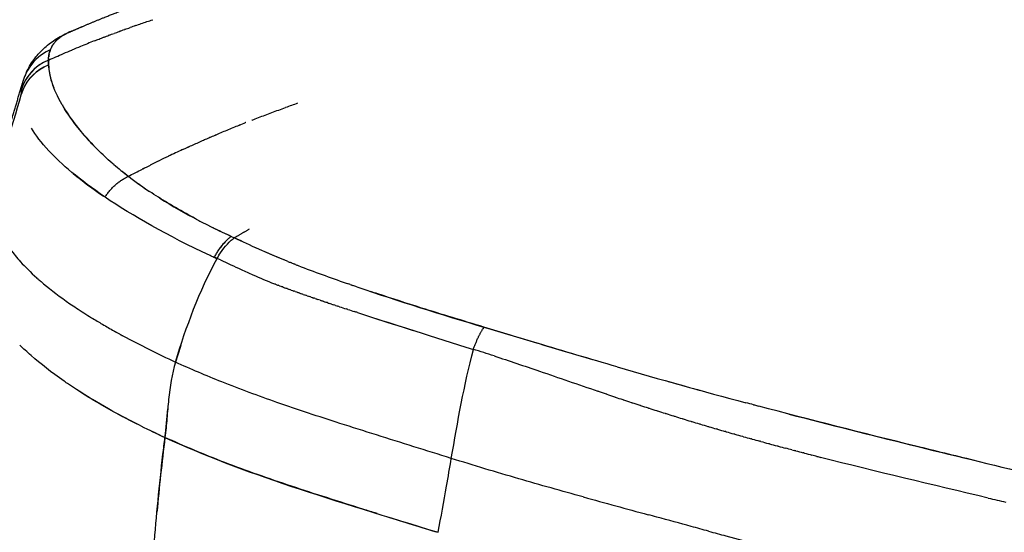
# Model space of a CAD drawing. Header units: millimetres. Extents: x 0 to 1905, y 0 to 2577.
# Tile 46 of 70: x 1255 to 1308, y 1903 to 1931. Entities that reach past the tile are written whole.
import ezdxf

# ---------------------------------------------------------------- set-up
doc = ezdxf.new("R2010")
doc.units = ezdxf.units.MM
doc.header["$MEASUREMENT"] = 0
doc.layers.add('Crea2D$visibili$linee', color=7, linetype='Continuous', true_color=0x000000)

msp = doc.modelspace()

# ---------------------------------------------------------------- linework, layer by layer
at = {"layer": 'Crea2D$visibili$linee'}
for p, q in [((1261.934, 1930.568), (1261.932, 1930.568)), ((1262.24, 1930.673), (1262.239, 1930.673)), ((1262.552, 1930.778), (1262.551, 1930.778)), ((1256.968, 1928.36), (1256.965, 1928.615)), ((1266.76, 1919.173), (1266.922, 1919.1)), ((1265.685, 1907.339), (1265.686, 1907.345))]:
    msp.add_line(p, q, dxfattribs=at)
for centre, radius, start, end in [((1282.481, 1870.914), 63.093, 111.18649, 111.18932), ((1282.618, 1870.557), 63.475, 110.93168, 110.93441), ((1282.755, 1870.197), 63.861, 110.67351, 110.67613), ((1282.891, 1869.835), 64.247, 110.41206, 110.41456), ((1283.025, 1869.471), 64.635, 110.14741, 110.14979), ((1283.157, 1869.108), 65.021, 109.87962, 109.88188), ((1281.819, 1872.569), 61.31, 112.17291, 112.63849), ((1281.944, 1872.265), 61.639, 112.17012, 112.17332), ((1282.143, 1871.772), 62.17, 111.43971, 112.16908), ((1282.344, 1871.265), 62.716, 111.43784, 111.44077), ((1258.012, 1926.875), 2.475, 112.5729, 157.0851), ((1258.057, 1926.834), 2.532, 120.9107, 154.9543), ((1258.718, 1928.595), 1.753, 168.695, 173.4138), ((1258.392, 1928.666), 1.418, 159.5965, 166.9653), ((1281.342, 1873.697), 60.085, 113.52385, 113.5274), ((1281.49, 1873.355), 60.458, 113.09066, 113.09413), ((1281.699, 1872.859), 60.996, 112.63889, 112.64224), ((1257.877, 1926.055), 2.478, 118.1396, 163.3606), ((1257.889, 1926.314), 2.479, 111.9607, 164.1502), ((1257.938, 1926.269), 2.542, 120.5273, 155.5253), ((1281.295, 1873.805), 59.968, 113.93641, 113.94), ((1260.029, 1928.523), 3.067, 178.2762, 183.0348), ((1259.408, 1926.292), 3.987, 157.2511, 163.7109), ((1257.948, 1926.892), 2.408, 156.8588, 156.9776), ((1257.661, 1926.812), 2.165, 163.9321, 175.2266), ((1862.188, 1745.391), 633.216, 163.35861, 163.867783), ((1258.242, 1926.756), 2.749, 175.0797, 180.5037), ((1290.885, 1866.39), 63.343, 108.9516, 109.57103), ((1291.322, 1865.196), 64.614, 110.94939, 110.95418), ((1291.243, 1865.404), 64.391, 110.61309, 110.61715), ((1291.158, 1865.632), 64.148, 110.27094, 110.27424), ((1291.067, 1865.881), 63.883, 109.9229, 109.92542), ((1291.571, 1864.564), 65.294, 112.23722, 112.24465), ((1291.52, 1864.691), 65.157, 111.92378, 111.93059), ((1291.461, 1864.838), 64.998, 111.60469, 111.61085), ((1291.395, 1865.007), 64.817, 111.27991, 111.2854), ((1261.025, 1927.975), 5.81, 211.2481, 213.0926), ((1291.697, 1864.264), 65.619, 113.43498, 113.44464), ((1291.678, 1864.308), 65.57, 113.1439, 113.15304), ((1291.651, 1864.373), 65.5, 112.84725, 112.85585), ((1291.615, 1864.458), 65.408, 112.54503, 112.55306), ((1291.695, 1864.267), 65.615, 114.54356, 114.55501), ((1291.707, 1864.242), 65.643, 114.27481, 114.28586), ((1291.711, 1864.232), 65.654, 114.00045, 114.01106), ((1291.708, 1864.239), 65.646, 113.7205, 113.73065), ((1291.584, 1864.503), 65.354, 115.57389, 116.03415), ((1291.606, 1864.457), 65.405, 115.56118, 115.57395), ((1291.644, 1864.377), 65.494, 114.81831, 115.56102), ((1291.678, 1864.304), 65.574, 114.80664, 114.81847), ((1273.202, 1937.923), 19.602, 229.461, 232.4159), ((1291.578, 1864.515), 65.341, 116.48166, 116.49515), ((1291.565, 1864.543), 65.31, 116.04742, 116.48168), ((1291.567, 1864.538), 65.316, 116.0342, 116.04742), ((1272.158, 1939.414), 21.84, 230.5664, 235.8772), ((1245.932, 1904.499), 23.535, 49.4497, 50.4482), ((1292.944, 1861.873), 68.315, 117.64503, 117.65782), ((1274.073, 1939.075), 21.046, 232.4499, 236.2555), ((1282.625, 1950.919), 35.651, 233.1542, 234.9203), ((1292.079, 1863.534), 66.443, 117.29075, 117.3041), ((1291.707, 1864.26), 65.627, 116.9015, 116.91506), ((1278.451, 1945.886), 29.144, 237.8298, 242.3984), ((1269.706, 1918.618), 6.007, 161.073, 161.0987), ((1278.665, 1946.072), 29.407, 242.1962, 243.3564), ((1282.036, 1952.76), 36.898, 243.3357, 245.5436), ((1291.794, 1973.359), 59.689, 244.14518, 245.20335), ((1268.996, 1916.405), 3.565, 134.4337, 146.4177), ((1278.981, 1893.88), 27.493, 118.5153, 118.5263), ((1297.769, 1988.511), 76.022, 248.8531, 250.91255), ((1265.855, 1927.588), 14.271, 228.6712, 228.701), ((1266.708, 1928.584), 15.583, 230.0631, 230.0789), ((1298.856, 1860.39), 60.288, 113.02736, 113.02984), ((1273.777, 1938.392), 27.68, 236.4101, 238.4007), ((1275.647, 1941.401), 31.223, 238.3716, 239.0207), ((1277.879, 1945.178), 35.61, 239.6037, 240.7349), ((1473.013, 2533.764), 650.042, 252.20257, 252.403992), ((1278.893, 1946.971), 37.67, 240.7219, 240.7499), ((1284.958, 1958.348), 50.562, 241.6467, 245.2227), ((1327.838, 1892.774), 67.02, 162.14215, 162.93663), ((1250.097, 1818.097), 99.537, 72.01397, 72.6837), ((1373.441, 2207.643), 307.725, 253.76902, 255.10042), ((1379.145, 2228.45), 329.299, 254.32063, 254.65068), ((1334.742, 2051.663), 148.853, 251.40707, 251.42154), ((1334.491, 2050.913), 148.061, 251.59014, 251.60593), ((1334.234, 2050.135), 147.242, 251.77443, 251.79151), ((1347.371, 1889.618), 89.768, 166.83899, 166.84147), ((1361.312, 1886.608), 104.025, 166.97351, 166.97565), ((1333.97, 2049.331), 146.396, 251.95998, 251.97834), ((1333.701, 2048.5), 145.523, 252.14685, 252.16643), ((1333.428, 2047.645), 144.625, 252.33506, 252.35583), ((1333.149, 2046.765), 143.702, 252.52466, 252.54658), ((1332.867, 2045.861), 142.755, 252.7157, 252.73872), ((1332.58, 2044.935), 141.785, 252.90821, 252.93227), ((1332.29, 2043.986), 140.793, 253.10225, 253.12728), ((1282.64, 1950.903), 46.731, 243.6678, 245.4242), ((1315.387, 2020.083), 123.267, 244.4768, 244.95513), ((1331.998, 2043.015), 139.779, 253.29785, 253.32378), ((1331.702, 2042.024), 138.745, 253.49505, 253.52182), ((1383.333, 1893.483), 121.051, 172.91867, 174.82177), ((1001.031, 1954.533), 281.507, 350.02992, 350.33685), ((1105.246, 1936.129), 175.68, 349.23752, 350.05715), ((1524.733, 2772.139), 899.297, 254.579842, 254.809128), ((1361.33, 2180.735), 289.706, 252.67615, 253.24939)]:
    msp.add_arc(centre, radius, start, end, dxfattribs=at)
for points, weights, knots in [([(1258.049, 1930.093), (1258.472, 1930.281), (1258.889, 1930.46), (1260.193, 1931.003), (1261.069, 1931.345), (1263.82, 1932.352), (1265.739, 1932.96), (1267.691, 1933.49), (1269.082, 1933.867), (1270.483, 1934.205), (1271.893, 1934.503), (1272.66, 1934.665), (1273.43, 1934.816), (1274.203, 1934.956), (1275.016, 1935.103), (1275.831, 1935.237), (1276.648, 1935.36), (1278.403, 1935.622), (1280.166, 1935.829), (1281.934, 1935.98), (1283.843, 1936.144), (1285.756, 1936.246), (1287.671, 1936.287)], [1, 1, 1, 1, 1, 1, 1, 1, 0.999732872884, 0.999732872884, 1, 0.999926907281, 0.999926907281, 1, 0.999923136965, 0.999923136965, 1, 0.999672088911, 0.999672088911, 1, 0.999655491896, 0.999655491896, 1], [1.473024, 1.473024, 1.473024, 1.473024, 3.071746, 3.071746, 6.304764, 6.304764, 12.979032, 12.979032, 12.979032, 17.301678, 17.301678, 17.301678, 19.655609, 19.655609, 19.655609, 22.134389, 22.134389, 22.134389, 27.457572, 27.457572, 27.457572, 33.203972, 33.203972, 33.203972, 33.203972]), ([(1287.726, 1936.288), (1290.201, 1936.34), (1292.685, 1936.293), (1295.209, 1936.184), (1297.922, 1936.066), (1300.696, 1935.872), (1303.397, 1935.646), (1306.377, 1935.397), (1309.519, 1935.086), (1315.902, 1934.415), (1319.283, 1934.036), (1322.628, 1933.659), (1326.456, 1933.227), (1330.244, 1932.797), (1338.278, 1931.909), (1342.52, 1931.454), (1346.724, 1931.026), (1351.459, 1930.542), (1356.197, 1930.09), (1360.939, 1929.668), (1365.927, 1929.227), (1370.917, 1928.822), (1375.911, 1928.453)], [1, 1, 1, 1, 1, 1, 1, 1, 1, 1, 1, 1, 1, 1, 1, 1, 1, 0.999985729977, 0.999985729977, 1, 0.999982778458, 0.999982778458, 1], [0, 0, 0, 0, 7.555897, 7.555897, 7.555897, 15.771279, 15.771279, 15.771279, 24.783144, 24.783144, 35.204495, 35.204495, 35.204495, 46.58426, 46.58426, 59.566786, 59.566786, 59.566786, 73.846638, 73.846638, 73.846638, 88.868323, 88.868323, 88.868323, 88.868323]), ([(1256.961, 1928.614), (1256.965, 1928.675), (1256.971, 1928.735), (1256.978, 1928.796), (1256.987, 1928.86), (1257.005, 1928.989), (1257.045, 1929.104), (1257.065, 1929.162), (1257.13, 1929.291), (1257.262, 1929.555), (1257.591, 1929.853), (1257.881, 1930.018), (1258.044, 1930.091), (1258.049, 1930.093)], [1, 0.999690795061, 0.999690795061, 1, 1, 1, 1, 1, 1, 1, 1, 1, 1, 1], [0, 0, 0, 0, 0.182593, 0.182593, 0.182593, 0.677845, 1.182593, 1.182593, 1.182593, 1.276544, 1.374796, 1.476094, 1.479271, 1.479271, 1.479271, 1.479271]), ([(1252.46, 1916.775), (1252.46, 1916.774), (1252.46, 1916.774), (1252.46, 1916.774), (1252.721, 1917.659), (1252.981, 1918.545), (1253.241, 1919.43), (1253.375, 1919.885), (1253.499, 1920.309), (1253.752, 1921.171), (1253.894, 1921.655), (1254.017, 1922.077), (1254.278, 1922.965), (1254.538, 1923.853), (1254.798, 1924.741), (1255.056, 1925.619), (1255.313, 1926.497), (1255.57, 1927.375)], [1, 0.999999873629, 0.999999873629, 1, 1, 1, 1, 1, 1, 1, 1, 1, 1, 1, 1, 0.999999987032, 0.999999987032, 1], [0, 0, 0, 0, 0.000717, 0.000717, 0.000717, 2.769336, 2.769336, 2.769336, 4.504569, 4.504569, 6.122253, 6.122253, 6.122253, 8.898763, 8.898763, 8.898763, 11.643474, 11.643474, 11.643474, 11.643474]), ([(1266.922, 1919.099), (1266.934, 1919.107), (1266.967, 1919.126), (1267, 1919.145), (1267.022, 1919.158), (1267.258, 1919.297), (1267.496, 1919.435), (1267.735, 1919.572)], [1, 1, 1, 1, 1, 0.999990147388, 0.999990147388, 1], [2.033165, 2.033165, 2.033165, 2.033165, 2.393308, 3, 3, 3, 3.824463, 3.824463, 3.824463, 3.824463]), ([(1266.097, 1918.167), (1266.062, 1918.111), (1266.029, 1918.054), (1265.998, 1917.996), (1265.942, 1918.013), (1265.885, 1918.029), (1265.829, 1918.046)], [1, 0.999767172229, 0.999767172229, 1, 1, 1, 1], [0, 0, 0, 0, 0.197147, 0.197147, 0.197147, 1.197147, 1.197147, 1.197147, 1.197147])]:
    msp.add_rational_spline(points, weights, degree=3, knots=knots, dxfattribs=at)
for points in [[(1261.047, 1930.255), (1261.142, 1930.289), (1261.238, 1930.324), (1261.335, 1930.358)], [(1261.633, 1930.463), (1261.533, 1930.428), (1261.433, 1930.393), (1261.335, 1930.358)], [(1261.633, 1930.463), (1261.732, 1930.498), (1261.831, 1930.533), (1261.932, 1930.568)], [(1261.934, 1930.568), (1262.035, 1930.603), (1262.136, 1930.638), (1262.239, 1930.673)], [(1262.24, 1930.673), (1262.343, 1930.708), (1262.446, 1930.743), (1262.551, 1930.778)], [(1259.422, 1929.642), (1259.505, 1929.675), (1259.59, 1929.708), (1259.676, 1929.741)], [(1259.679, 1929.742), (1259.764, 1929.775), (1259.851, 1929.809), (1259.939, 1929.842)], [(1259.941, 1929.843), (1260.029, 1929.877), (1260.117, 1929.911), (1260.207, 1929.944)], [(1260.21, 1929.945), (1260.299, 1929.979), (1260.389, 1930.013), (1260.481, 1930.047)], [(1260.483, 1930.048), (1260.575, 1930.082), (1260.667, 1930.116), (1260.76, 1930.15)], [(1260.762, 1930.151), (1260.856, 1930.185), (1260.95, 1930.22), (1261.045, 1930.254)], [(1256.969, 1928.706), (1256.966, 1928.677), (1256.965, 1928.646), (1256.964, 1928.616)], [(1256.965, 1928.615), (1257.092, 1928.672), (1257.223, 1928.729), (1257.357, 1928.788)], [(1257.36, 1928.789), (1257.495, 1928.848), (1257.633, 1928.908), (1257.775, 1928.968)], [(1257.779, 1928.97), (1257.921, 1929.03), (1258.067, 1929.092), (1258.217, 1929.154)], [(1255.587, 1926.999), (1255.841, 1927.608), (1256.348, 1928.113), (1256.967, 1928.36)], [(1256.967, 1928.36), (1256.985, 1928.018), (1257.063, 1927.613), (1257.25, 1927.135)], [(1255.494, 1926.732), (1255.497, 1926.743), (1255.5, 1926.754), (1255.503, 1926.764)], [(1269.298, 1925.941), (1269.42, 1925.985), (1269.543, 1926.029), (1269.667, 1926.073)], [(1267.871, 1925.404), (1267.985, 1925.448), (1268.099, 1925.492), (1268.215, 1925.537)], [(1268.22, 1925.539), (1268.335, 1925.583), (1268.452, 1925.627), (1268.569, 1925.671)], [(1268.574, 1925.673), (1268.691, 1925.717), (1268.81, 1925.761), (1268.93, 1925.806)], [(1268.933, 1925.807), (1269.053, 1925.851), (1269.174, 1925.895), (1269.296, 1925.94)], [(1266.537, 1924.867), (1266.642, 1924.911), (1266.747, 1924.954), (1266.854, 1924.998)], [(1266.862, 1925.001), (1266.968, 1925.045), (1267.076, 1925.089), (1267.185, 1925.132)], [(1267.192, 1925.135), (1267.301, 1925.179), (1267.411, 1925.223), (1267.522, 1925.267)], [(1256.985, 1923.76), (1256.581, 1924.195), (1256.279, 1924.593), (1256.057, 1924.96)], [(1265.3, 1924.339), (1265.396, 1924.381), (1265.492, 1924.423), (1265.59, 1924.465)], [(1265.6, 1924.47), (1265.698, 1924.512), (1265.797, 1924.555), (1265.897, 1924.597)], [(1265.906, 1924.602), (1266.006, 1924.644), (1266.107, 1924.687), (1266.209, 1924.73)], [(1266.218, 1924.734), (1266.321, 1924.777), (1266.424, 1924.821), (1266.529, 1924.864)], [(1264.166, 1923.828), (1264.252, 1923.868), (1264.34, 1923.908), (1264.428, 1923.948)], [(1264.44, 1923.953), (1264.528, 1923.994), (1264.618, 1924.035), (1264.708, 1924.075)], [(1264.72, 1924.081), (1264.811, 1924.122), (1264.903, 1924.163), (1264.996, 1924.204)], [(1265.007, 1924.209), (1265.1, 1924.251), (1265.194, 1924.292), (1265.29, 1924.334)], [(1259.997, 1921.273), (1258.611, 1922.216), (1257.651, 1923.039), (1256.984, 1923.759)], [(1262.014, 1922.785), (1262.147, 1922.853), (1262.286, 1922.922), (1262.428, 1922.993)], [(1261.246, 1922.389), (1261.36, 1922.449), (1261.478, 1922.51), (1261.601, 1922.574)], [(1261.615, 1922.581), (1261.739, 1922.645), (1261.867, 1922.71), (1262, 1922.778)], [(1265.62, 1918.143), (1263.349, 1919.209), (1261.467, 1920.273), (1259.997, 1921.273)], [(1266.097, 1918.167), (1266.311, 1918.518), (1266.574, 1918.824), (1266.857, 1919.049)], [(1266.922, 1919.1), (1266.9, 1919.083), (1266.878, 1919.067), (1266.856, 1919.049)], [(1266.922, 1919.099), (1267.768, 1918.708), (1268.63, 1918.305), (1269.546, 1917.927)], [(1263.768, 1912.44), (1264.34, 1914.328), (1265.05, 1916.244), (1265.999, 1917.996)], [(1266.178, 1917.913), (1266.118, 1917.941), (1266.058, 1917.968), (1265.999, 1917.996)], [(1269.788, 1917.829), (1269.839, 1917.808), (1269.89, 1917.788), (1269.942, 1917.767)], [(1269.988, 1917.749), (1269.973, 1917.755), (1269.958, 1917.761), (1269.942, 1917.767)], [(1269.988, 1917.749), (1270.04, 1917.729), (1270.091, 1917.708), (1270.143, 1917.688)], [(1270.19, 1917.669), (1270.174, 1917.675), (1270.158, 1917.681), (1270.142, 1917.688)], [(1270.191, 1917.669), (1270.242, 1917.649), (1270.293, 1917.63), (1270.344, 1917.61)], [(1256.337, 1916.954), (1256.342, 1916.95), (1256.346, 1916.946), (1256.35, 1916.942)], [(1256.35, 1916.943), (1256.377, 1916.919), (1256.403, 1916.895), (1256.43, 1916.872)], [(1256.436, 1916.867), (1256.465, 1916.841), (1256.494, 1916.816), (1256.524, 1916.79)], [(1256.523, 1916.79), (1256.583, 1916.739), (1256.643, 1916.688), (1256.705, 1916.636)], [(1269.126, 1916.61), (1269.106, 1916.618), (1269.086, 1916.625), (1269.066, 1916.633)], [(1269.126, 1916.61), (1269.174, 1916.591), (1269.223, 1916.573), (1269.271, 1916.554)], [(1269.335, 1916.53), (1269.314, 1916.538), (1269.292, 1916.546), (1269.271, 1916.554)], [(1272.909, 1916.669), (1272.953, 1916.654), (1272.997, 1916.639), (1273.041, 1916.624)], [(1273.125, 1916.595), (1273.097, 1916.604), (1273.069, 1916.614), (1273.041, 1916.624)], [(1273.125, 1916.595), (1273.167, 1916.58), (1273.21, 1916.565), (1273.253, 1916.55)], [(1273.491, 1916.469), (1273.412, 1916.496), (1273.333, 1916.523), (1273.254, 1916.55)], [(1269.335, 1916.53), (1269.382, 1916.512), (1269.43, 1916.494), (1269.477, 1916.476)], [(1269.545, 1916.451), (1269.522, 1916.46), (1269.5, 1916.468), (1269.477, 1916.476)], [(1269.545, 1916.451), (1269.591, 1916.434), (1269.638, 1916.416), (1269.685, 1916.399)], [(1269.755, 1916.373), (1269.732, 1916.382), (1269.708, 1916.39), (1269.685, 1916.399)], [(1269.755, 1916.373), (1269.801, 1916.356), (1269.848, 1916.339), (1269.894, 1916.322)], [(1269.967, 1916.296), (1269.942, 1916.304), (1269.918, 1916.313), (1269.894, 1916.322)], [(1269.967, 1916.296), (1270.012, 1916.279), (1270.058, 1916.263), (1270.104, 1916.246)], [(1270.179, 1916.219), (1270.154, 1916.228), (1270.129, 1916.237), (1270.103, 1916.246)], [(1270.179, 1916.219), (1270.224, 1916.203), (1270.269, 1916.186), (1270.314, 1916.17)], [(1270.393, 1916.142), (1270.367, 1916.152), (1270.34, 1916.161), (1270.314, 1916.17)], [(1270.393, 1916.143), (1270.437, 1916.127), (1270.482, 1916.111), (1270.526, 1916.095)], [(1270.607, 1916.067), (1270.58, 1916.076), (1270.553, 1916.086), (1270.526, 1916.095)], [(1270.607, 1916.067), (1270.651, 1916.051), (1270.695, 1916.036), (1270.739, 1916.021)], [(1273.491, 1916.468), (1275.69, 1915.714), (1277.969, 1915.004), (1280.292, 1914.313)], [(1270.821, 1915.992), (1270.794, 1916.001), (1270.766, 1916.011), (1270.739, 1916.02)], [(1270.821, 1915.992), (1270.865, 1915.977), (1270.909, 1915.961), (1270.953, 1915.946)], [(1271.037, 1915.917), (1271.009, 1915.927), (1270.981, 1915.936), (1270.953, 1915.946)], [(1271.037, 1915.917), (1271.08, 1915.902), (1271.124, 1915.887), (1271.167, 1915.872)], [(1271.253, 1915.843), (1271.224, 1915.853), (1271.196, 1915.863), (1271.167, 1915.872)], [(1271.253, 1915.843), (1271.296, 1915.828), (1271.34, 1915.813), (1271.383, 1915.799)], [(1271.518, 1915.753), (1271.473, 1915.768), (1271.428, 1915.783), (1271.383, 1915.799)], [(1271.518, 1915.753), (1271.545, 1915.744), (1271.572, 1915.735), (1271.599, 1915.725)], [(1271.687, 1915.696), (1271.658, 1915.706), (1271.628, 1915.716), (1271.599, 1915.725)], [(1271.687, 1915.696), (1271.73, 1915.681), (1271.773, 1915.667), (1271.817, 1915.652)], [(1271.905, 1915.623), (1271.875, 1915.633), (1271.846, 1915.642), (1271.817, 1915.652)], [(1271.905, 1915.623), (1271.948, 1915.608), (1271.991, 1915.594), (1272.034, 1915.579)], [(1272.123, 1915.55), (1272.093, 1915.56), (1272.064, 1915.57), (1272.034, 1915.579)], [(1272.123, 1915.55), (1272.166, 1915.536), (1272.21, 1915.521), (1272.253, 1915.507)], [(1272.341, 1915.478), (1272.312, 1915.487), (1272.283, 1915.497), (1272.253, 1915.507)], [(1272.341, 1915.478), (1272.385, 1915.463), (1272.429, 1915.449), (1272.472, 1915.434)], [(1272.561, 1915.405), (1272.531, 1915.415), (1272.502, 1915.425), (1272.472, 1915.434)], [(1272.561, 1915.405), (1272.678, 1915.367), (1272.795, 1915.328), (1272.913, 1915.289)], [(1273, 1915.261), (1272.971, 1915.27), (1272.942, 1915.28), (1272.913, 1915.289)], [(1273, 1915.261), (1273.118, 1915.222), (1273.237, 1915.183), (1273.355, 1915.145)], [(1273.515, 1915.093), (1273.461, 1915.11), (1273.408, 1915.128), (1273.355, 1915.145)], [(1273.514, 1915.093), (1275.534, 1914.436), (1277.612, 1913.784), (1279.723, 1913.122)], [(1259.575, 1914.632), (1259.62, 1914.605), (1259.665, 1914.579), (1259.71, 1914.552)], [(1259.71, 1914.552), (1259.751, 1914.527), (1259.792, 1914.503), (1259.833, 1914.479)], [(1259.834, 1914.479), (1259.843, 1914.473), (1259.852, 1914.468), (1259.861, 1914.463)], [(1260.623, 1914.028), (1260.67, 1914.002), (1260.717, 1913.976), (1260.764, 1913.95)], [(1260.764, 1913.95), (1260.777, 1913.943), (1260.79, 1913.936), (1260.803, 1913.929)], [(1280.292, 1914.313), (1280.273, 1914.284), (1280.254, 1914.254), (1280.235, 1914.224)], [(1280.292, 1914.313), (1282.221, 1913.741), (1284.156, 1913.15), (1286.109, 1912.571)], [(1260.92, 1913.865), (1260.928, 1913.86), (1260.937, 1913.856), (1260.945, 1913.851)], [(1278.544, 1907.281), (1278.877, 1909.237), (1279.242, 1911.227), (1279.723, 1913.122)], [(1286.414, 1910.874), (1286.404, 1910.877), (1286.394, 1910.881), (1286.385, 1910.884)], [(1286.414, 1910.874), (1286.553, 1910.826), (1286.693, 1910.779), (1286.833, 1910.731)], [(1286.865, 1910.72), (1286.854, 1910.724), (1286.843, 1910.728), (1286.833, 1910.731)], [(1286.865, 1910.72), (1287.004, 1910.673), (1287.142, 1910.626), (1287.281, 1910.58)], [(1287.317, 1910.568), (1287.455, 1910.521), (1287.593, 1910.475), (1287.731, 1910.429)], [(1287.77, 1910.416), (1287.907, 1910.371), (1288.045, 1910.325), (1288.182, 1910.28)], [(1288.224, 1910.266), (1288.361, 1910.221), (1288.497, 1910.176), (1288.634, 1910.132)], [(1294.737, 1910.152), (1294.597, 1910.189), (1294.457, 1910.227), (1294.317, 1910.264)], [(1263.205, 1908.406), (1263.268, 1908.913), (1263.308, 1909.421), (1263.353, 1909.93)], [(1288.679, 1910.117), (1288.815, 1910.073), (1288.951, 1910.029), (1289.087, 1909.985)], [(1289.135, 1909.97), (1289.27, 1909.926), (1289.406, 1909.883), (1289.541, 1909.84)], [(1289.591, 1909.824), (1289.726, 1909.781), (1289.861, 1909.738), (1289.996, 1909.696)], [(1290.049, 1909.679), (1290.183, 1909.637), (1290.318, 1909.595), (1290.452, 1909.553)], [(1290.507, 1909.536), (1290.641, 1909.494), (1290.775, 1909.453), (1290.909, 1909.411)], [(1290.966, 1909.394), (1291.099, 1909.353), (1291.233, 1909.312), (1291.367, 1909.271)], [(1291.426, 1909.254), (1291.559, 1909.213), (1291.692, 1909.173), (1291.826, 1909.133)], [(1296.626, 1909.656), (1300.945, 1908.533), (1305.307, 1907.472), (1309.678, 1906.424)], [(1291.886, 1909.115), (1292.019, 1909.075), (1292.152, 1909.035), (1292.285, 1908.996)], [(1292.347, 1908.978), (1292.48, 1908.938), (1292.613, 1908.899), (1292.746, 1908.86)], [(1292.809, 1908.842), (1292.788, 1908.848), (1292.767, 1908.854), (1292.746, 1908.86)], [(1292.809, 1908.842), (1292.942, 1908.803), (1293.074, 1908.765), (1293.207, 1908.726)], [(1293.271, 1908.708), (1293.25, 1908.714), (1293.228, 1908.72), (1293.207, 1908.726)], [(1293.271, 1908.708), (1293.404, 1908.67), (1293.536, 1908.632), (1293.669, 1908.594)], [(1293.734, 1908.575), (1293.713, 1908.581), (1293.691, 1908.588), (1293.669, 1908.594)], [(1293.734, 1908.575), (1293.867, 1908.538), (1293.999, 1908.5), (1294.132, 1908.463)], [(1294.198, 1908.444), (1294.176, 1908.451), (1294.154, 1908.457), (1294.132, 1908.463)], [(1294.198, 1908.444), (1294.33, 1908.407), (1294.463, 1908.37), (1294.596, 1908.333)], [(1294.662, 1908.315), (1294.64, 1908.321), (1294.618, 1908.327), (1294.596, 1908.333)], [(1294.662, 1908.315), (1294.794, 1908.278), (1294.927, 1908.241), (1295.06, 1908.205)], [(1295.126, 1908.187), (1295.104, 1908.193), (1295.082, 1908.199), (1295.06, 1908.205)], [(1295.126, 1908.187), (1295.259, 1908.15), (1295.392, 1908.114), (1295.525, 1908.078)], [(1295.591, 1908.06), (1295.569, 1908.066), (1295.547, 1908.072), (1295.525, 1908.078)], [(1295.591, 1908.06), (1295.724, 1908.024), (1295.857, 1907.988), (1295.99, 1907.952)], [(1296.057, 1907.934), (1296.034, 1907.94), (1296.012, 1907.946), (1295.99, 1907.952)], [(1296.057, 1907.934), (1296.19, 1907.898), (1296.323, 1907.862), (1296.456, 1907.827)], [(1296.791, 1907.738), (1296.679, 1907.767), (1296.568, 1907.797), (1296.456, 1907.827)], [(1296.791, 1907.738), (1296.835, 1907.726), (1296.879, 1907.715), (1296.923, 1907.703)], [(1296.988, 1907.686), (1296.967, 1907.691), (1296.945, 1907.697), (1296.923, 1907.703)], [(1296.988, 1907.686), (1297.122, 1907.651), (1297.256, 1907.615), (1297.39, 1907.58)], [(1297.455, 1907.563), (1297.433, 1907.569), (1297.412, 1907.574), (1297.39, 1907.58)], [(1297.455, 1907.563), (1297.589, 1907.528), (1297.723, 1907.493), (1297.858, 1907.458)], [(1298.129, 1907.388), (1298.038, 1907.411), (1297.948, 1907.435), (1297.858, 1907.458)], [(1298.129, 1907.388), (1298.195, 1907.371), (1298.26, 1907.354), (1298.326, 1907.338)], [(1307.306, 1905.158), (1304.307, 1905.861), (1301.306, 1906.571), (1298.326, 1907.337)], [(1307.306, 1905.158), (1307.617, 1905.085), (1307.928, 1905.013), (1308.239, 1904.94)]]:
    msp.add_open_spline(points, degree=3, dxfattribs=at)
for points, knots in [([(1255.762, 1927.907), (1255.807, 1928.008), (1255.915, 1928.228), (1256.181, 1928.66), (1256.61, 1929.169), (1257.234, 1929.677), (1257.707, 1929.942), (1257.956, 1930.057)], [0, 0, 0, 0, 0.331968, 0.736288, 1.519843, 2.318653, 3.140925, 3.140925, 3.140925, 3.140925]), ([(1257.701, 1926.212), (1257.442, 1926.655), (1257.084, 1927.468), (1257.007, 1928.061), (1256.968, 1928.36)], [1.5383676, 1.5383676, 1.5383676, 1.5383676, 1.7669475, 2, 2, 2, 2]), ([(1257.701, 1926.212), (1257.739, 1926.147), (1257.777, 1926.082), (1258.176, 1925.435), (1258.67, 1924.771), (1259.373, 1924.046)], [0.4669562, 0.4669562, 0.4669562, 0.4669562, 0.5, 0.5, 0.7904317, 0.7904317, 0.7904317, 0.7904317]), ([(1260.461, 1923.026), (1260.431, 1923.051), (1260.124, 1923.312), (1259.6, 1923.799), (1258.903, 1924.546), (1258.27, 1925.331), (1257.919, 1925.851), (1257.766, 1926.104)], [1.079541, 1.079541, 1.079541, 1.079541, 1.0891472, 1.1786491, 1.268968, 1.3913299, 1.5199879, 1.5199879, 1.5199879, 1.5199879]), ([(1264.901, 1920.084), (1264.76, 1920.159), (1264.223, 1920.448), (1263.359, 1920.946), (1262.689, 1921.369), (1262.382, 1921.575)], [1.2885358, 1.2885358, 1.2885358, 1.2885358, 1.3582574, 1.5578144, 1.7479845, 1.7479845, 1.7479845, 1.7479845]), ([(1269.788, 1917.829), (1269.254, 1918.043), (1268.267, 1918.459), (1267.352, 1918.892), (1266.919, 1919.097)], [1.760039, 1.760039, 1.760039, 1.760039, 1.8866493, 1.9999833, 1.9999833, 1.9999833, 1.9999833]), ([(1254.937, 1918.458), (1255.091, 1918.25), (1255.484, 1917.77), (1256.004, 1917.252), (1256.338, 1916.954)], [-0.574834, -0.574834, -0.574834, -0.574834, -0.5, -0.4074312, -0.4074312, -0.4074312, -0.4074312]), ([(1265.986, 1917.973), (1265.934, 1917.997), (1265.881, 1918.022), (1265.829, 1918.046), (1265.759, 1918.078), (1265.69, 1918.111), (1265.62, 1918.143)], [4, 4, 4, 4, 5, 5, 5, 5.029585, 5.029585, 5.029585, 5.029585]), ([(1266.178, 1917.913), (1266.546, 1917.742), (1267.021, 1917.519), (1267.6, 1917.254), (1268.19, 1916.989), (1268.677, 1916.783), (1269.066, 1916.633)], [0, 0, 0, 0, 1.217725, 1.57299, 1.910166, 3.159109, 3.159109, 3.159109, 3.159109]), ([(1256.708, 1916.633), (1257.116, 1916.292), (1257.68, 1915.862), (1258.344, 1915.413), (1258.463, 1915.334)], [2.6251548, 2.6251548, 2.6251548, 2.6251548, 2.7282861, 2.7499929, 2.7499929, 2.7499929, 2.7499929]), ([(1280.292, 1914.313), (1279.171, 1914.652), (1277.245, 1915.233), (1275.249, 1915.879), (1274.354, 1916.177), (1274.23, 1916.219)], [1, 1, 1, 1, 1.2323258, 1.3992563, 1.4261255, 1.4261255, 1.4261255, 1.4261255]), ([(1260.487, 1914.104), (1260.52, 1914.086), (1260.565, 1914.06), (1260.61, 1914.035), (1260.623, 1914.028)], [2.859365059, 2.859365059, 2.859365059, 2.859365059, 2.864143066, 2.865918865, 2.865918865, 2.865918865, 2.865918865]), ([(1260.803, 1913.929), (1260.807, 1913.927), (1260.846, 1913.906), (1260.884, 1913.884), (1260.92, 1913.865)], [-0.125511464, -0.125511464, -0.125511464, -0.125511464, -0.125, -0.120044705, -0.120044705, -0.120044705, -0.120044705]), ([(1287.429, 1912.183), (1285.982, 1912.603), (1283.593, 1913.319), (1281.234, 1914.03), (1280.292, 1914.313)], [1.7499578, 1.7499578, 1.7499578, 1.7499578, 1.9001244, 2, 2, 2, 2]), ([(1258.033, 1911.258), (1257.957, 1911.31), (1257.186, 1911.841), (1256.286, 1912.549), (1255.615, 1913.164), (1255.424, 1913.347)], [0.2365158, 0.2365158, 0.2365158, 0.2365158, 0.25, 0.375, 0.4296875, 0.4296875, 0.4296875, 0.4296875]), ([(1263.768, 1912.44), (1263.572, 1911.797), (1263.424, 1910.779), (1263.311, 1909.421), (1263.248, 1908.743), (1263.206, 1908.405)], [0, 0, 0, 0, 0.5, 0.75, 0.999983, 0.999983, 0.999983, 0.999983]), ([(1278.544, 1907.281), (1277.207, 1907.702), (1275.216, 1908.318), (1272.097, 1909.305), (1269.326, 1910.221), (1266.38, 1911.302), (1264.584, 1912.061), (1263.768, 1912.44)], [0, 0, 0, 0, 4.205768, 6.251421, 9.813801, 12.962206, 15.662274, 15.662274, 15.662274, 15.662274]), ([(1280.832, 1912.77), (1281.644, 1912.506), (1283.488, 1911.885), (1285.341, 1911.241), (1286.385, 1910.884)], [3.0390787, 3.0390787, 3.0390787, 3.0390787, 3.125, 3.234375, 3.234375, 3.234375, 3.234375]), ([(1261.912, 1909.021), (1261.73, 1909.11), (1261.372, 1909.289), (1260.672, 1909.655), (1259.541, 1910.279), (1258.613, 1910.86), (1258.033, 1911.26)], [0, 0, 0, 0, 0.606648, 1.200095, 2.368715, 4.481974, 4.481974, 4.481974, 4.481974]), ([(1261.734, 1909.11), (1261.183, 1909.386), (1260.033, 1909.996), (1259.045, 1910.594), (1258.548, 1910.916)], [0.0574103, 0.0574103, 0.0574103, 0.0574103, 0.125, 0.2071608, 0.2071608, 0.2071608, 0.2071608]), ([(1294.737, 1910.152), (1294.751, 1910.148), (1294.765, 1910.145), (1294.855, 1910.121), (1294.932, 1910.1), (1295.009, 1910.08)], [-0.1149898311, -0.1149898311, -0.1149898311, -0.1149898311, -0.1149463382, -0.1149463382, -0.1147030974, -0.1147030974, -0.1147030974, -0.1147030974]), ([(1306.546, 1907.177), (1305.503, 1907.429), (1301.634, 1908.368), (1297.791, 1909.342), (1295.009, 1910.08)], [1.1041447, 1.1041447, 1.1041447, 1.1041447, 1.2082893, 1.4908124, 1.4908124, 1.4908124, 1.4908124]), ([(1262.182, 1882.737), (1262.22, 1884.383), (1262.255, 1887.673), (1262.256, 1892.616), (1262.33, 1897.577), (1262.587, 1902.548), (1262.935, 1906.156), (1263.169, 1908.105), (1263.206, 1908.405)], [5.2784742, 5.2784742, 5.2784742, 5.2784742, 5.4177051, 5.5569401, 5.6961751, 5.8354101, 5.9746451, 6, 6, 6, 6]), ([(1274.567, 1904.327), (1274.314, 1904.406), (1272.744, 1904.898), (1269.932, 1905.79), (1266.358, 1907.041), (1264.216, 1907.943), (1263.206, 1908.405)], [0.2023507, 0.2023507, 0.2023507, 0.2023507, 0.25, 0.5, 0.75, 0.9998835, 0.9998835, 0.9998835, 0.9998835]), ([(1263.206, 1908.405), (1265.222, 1907.462), (1267.511, 1906.611), (1272.466, 1904.957), (1275.126, 1904.155), (1277.835, 1903.323)], [0.0000987, 0.0000987, 0.0000987, 0.0000987, 0.5, 0.5, 1, 1, 1, 1]), ([(1285.614, 1905.214), (1284.458, 1905.534), (1282.076, 1906.204), (1279.734, 1906.906), (1278.544, 1907.281)], [1.7578116, 1.7578116, 1.7578116, 1.7578116, 1.8749999, 2, 2, 2, 2]), ([(1292.323, 1903.381), (1292.014, 1903.466), (1291.09, 1903.718), (1290.011, 1904.012), (1289.239, 1904.222), (1289.085, 1904.264)], [1.5312502, 1.5312502, 1.5312502, 1.5312502, 1.5624997, 1.6249997, 1.6406266, 1.6406266, 1.6406266, 1.6406266]), ([(1292.323, 1903.381), (1292.631, 1903.297), (1295.404, 1902.541), (1299.414, 1901.454), (1303.755, 1900.337), (1305.934, 1899.798), (1307.181, 1899.497), (1307.806, 1899.348), (1308.118, 1899.274)], [-0.5312526, -0.5312526, -0.5312526, -0.5312526, -0.5, -0.25, -0.125, -0.0625, -0.03125, -0.000002, -0.000002, -0.000002, -0.000002])]:
    msp.add_open_spline(points, degree=3, knots=knots, dxfattribs=at)
for points, weights, degree in [([(1258.205, 1930.162), (1257.664, 1929.959), (1257.241, 1929.64), (1257.062, 1929.16)], [0.999999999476, 0.999999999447, 0.999999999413, 0.999999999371], 3), ([(1259.997, 1921.273), (1260.462, 1922.026), (1261.232, 1922.383)], [1, 0.941965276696, 0.998905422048], 2), ([(1266.76, 1919.173), (1266.206, 1918.76), (1265.829, 1918.046)], [1, 0.951264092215, 1], 2), ([(1279.723, 1913.122), (1279.947, 1913.76), (1280.235, 1914.224)], [1, 0.9610559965, 0.99270565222], 2)]:
    msp.add_rational_spline(points, weights, degree=degree, dxfattribs=at)

doc.saveas('drawing.dxf')
